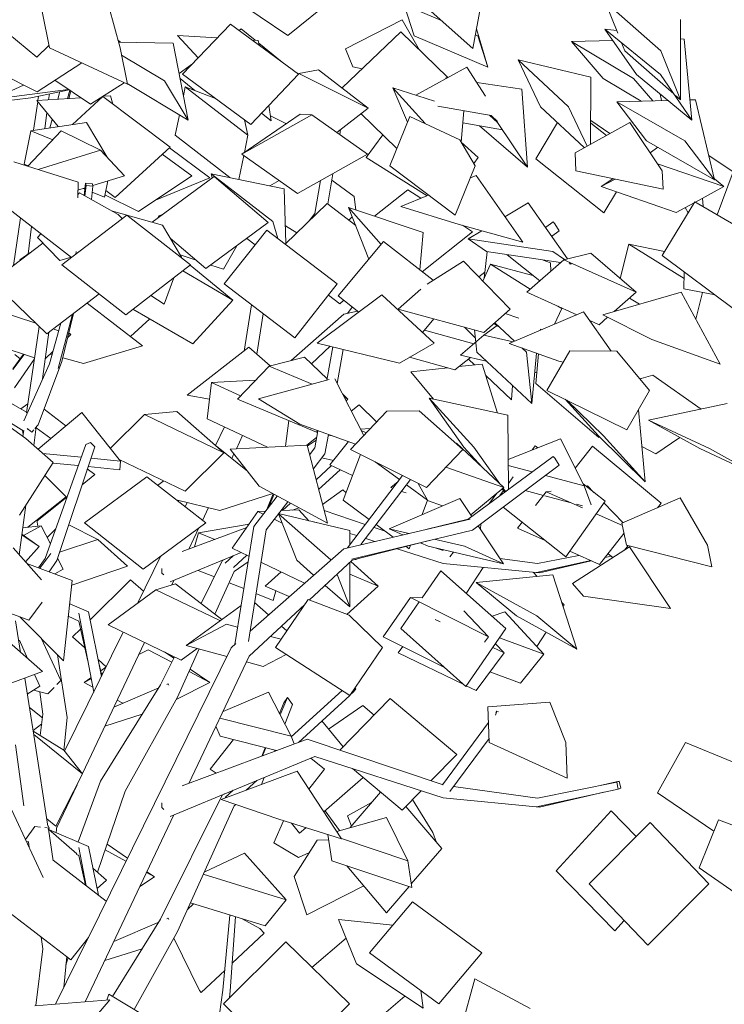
# Model space of a CAD drawing. Extents: x -25320 to 294860, y -9059 to 10983.
# Tile 18 of 58: x -18553 to -17350, y 8297 to 9977. Entities that reach past the tile are written whole.
import ezdxf

# ---------------------------------------------------------------- set-up
doc = ezdxf.new("R2010")
doc.units = 0
doc.header["$MEASUREMENT"] = 0
doc.layers.add('COUPE', color=7, linetype='Continuous', lineweight=0)

msp = doc.modelspace()

# ---------------------------------------------------------------- linework, layer by layer
at = {"layer": 'COUPE', "linetype": 'Continuous', "lineweight": 20}
for p, q in [((-18095.3, 9950.2), (-18205.3, 10024.4)), ((-18095.3, 9950.2), (-18003.8, 10024.4)), ((-17779.8, 9928), (-17877.4, 10014.9)), ((-17779.8, 9928), (-17763.6, 10014.9)), ((-18524.1, 9913.3), (-18636.9, 10005.6)), ((-18381.9, 9929.1), (-18401, 9999.4)), ((-17879.9, 9949.3), (-17897, 10002.6)), ((-17833.1, 9975.5), (-17897, 10002.6)), ((-17532.2, 9954), (-17553.7, 10007.5)), ((-17458.7, 9923.8), (-17553.7, 10007.5)), ((-18502.5, 9929.1), (-18515.1, 9991.2)), ((-18275.4, 9883.9), (-18193.6, 9969.4)), ((-18077.1, 9883.9), (-18193.6, 9969.4)), ((-17900.5, 9976.5), (-17996.8, 9927)), ((-17870.5, 9925.2), (-17900.5, 9976.5)), ((-17425.2, 9840.2), (-17425.3, 9977.5)), ((-18216.1, 9945.9), (-18283.7, 9950)), ((-18248.4, 9912.1), (-18283.7, 9950)), ((-18178.8, 9958.5), (-18174.9, 9961.3)), ((-18151.2, 9942), (-18174.9, 9961.3)), ((-18002.9, 9860.5), (-17902.7, 9956.5)), ((-17822.2, 9878.2), (-17902.7, 9956.5)), ((-17754.3, 9896), (-17879.9, 9949.3)), ((-17771.4, 9949.3), (-17775.5, 9951)), ((-17754.3, 9896), (-17773.5, 9961.6)), ((-17754.3, 9896), (-17771.4, 9949.3)), ((-17500.3, 9883.2), (-17554.1, 9960.9)), ((-17534, 9958.4), (-17554.1, 9960.9)), ((-17459.4, 9883.2), (-17554.1, 9960.9)), ((-18524.1, 9913.3), (-18503.2, 9932.8)), ((-18385.4, 9942), (-18381, 9938.7)), ((-18381.6, 9938.7), (-18384.8, 9939.7)), ((-18291.2, 9937), (-18384.6, 9938.7)), ((-18265.7, 9805.8), (-18291.2, 9937)), ((-18146, 9941.7), (-18156.7, 9942.3)), ((-18144.6, 9933.5), (-18146, 9941.7)), ((-18105.1, 9904.4), (-18145.2, 9937.2)), ((-17540.7, 9941.6), (-17611.1, 9940)), ((-17557.3, 9876.8), (-17611.1, 9940)), ((-17505.1, 9876.8), (-17611.1, 9940)), ((-17520.2, 9923.8), (-17525.7, 9937.6)), ((-17418.8, 9943.6), (-17425.3, 9944.5)), ((-17405.6, 9805.4), (-17418.8, 9943.6)), ((-18369.3, 9866.9), (-18502.5, 9929.1)), ((-18369.3, 9866.9), (-18381.9, 9929.1)), ((-18306, 9872.6), (-18379.4, 9916.6)), ((-17984.6, 9896.8), (-17996.8, 9927)), ((-17436.7, 9850.4), (-17520.2, 9923.8)), ((-17425.2, 9840.2), (-17458.7, 9923.8)), ((-18523.4, 9854), (-18643.2, 9913.5)), ((-18523.4, 9854), (-18447.3, 9903.3)), ((-18281.2, 9885.4), (-18258.5, 9901.5)), ((-17968.5, 9893.4), (-17984.6, 9896.8)), ((-17664, 9828.3), (-17702, 9908.3)), ((-17578.1, 9879.1), (-17702, 9908.3)), ((-17616.5, 9828.3), (-17702, 9908.3)), ((-18158.8, 9798.3), (-18275.4, 9883.9)), ((-18158.8, 9798.3), (-18077.1, 9883.9)), ((-18077.5, 9884.2), (-18076.5, 9885)), ((-18042.9, 9891.3), (-18076.5, 9885)), ((-17958.5, 9826.3), (-18076.5, 9885)), ((-18042.9, 9891.3), (-17958.5, 9826.3)), ((-17789.8, 9896.1), (-17876.8, 9848.2)), ((-17757.9, 9846.3), (-17789.8, 9896.1)), ((-17405.6, 9805.4), (-17500.3, 9883.2)), ((-17405.6, 9805.4), (-17459.4, 9883.2)), ((-18580.3, 9850), (-18546.6, 9865.5)), ((-18432.4, 9832.6), (-18493.1, 9873.7)), ((-18432.4, 9832.6), (-18374.6, 9869.4)), ((-18265.7, 9805.8), (-18369.6, 9868.1)), ((-18265.7, 9805.8), (-18306, 9872.6)), ((-18254.3, 9856), (-18279.4, 9876.5)), ((-17824.8, 9876.8), (-17825.5, 9877.9)), ((-17823.4, 9877.6), (-17825.5, 9877.9)), ((-17824.5, 9877), (-17825.5, 9877.9)), ((-17696, 9858.3), (-17773.1, 9870)), ((-17578.5, 9764.8), (-17578.1, 9879.1)), ((-17492.2, 9838), (-17557.3, 9876.8)), ((-17472.5, 9838.5), (-17505.1, 9876.8)), ((-18580.1, 9843.9), (-18470.2, 9858.1)), ((-18534, 9843.9), (-18469, 9857.4)), ((-18522.1, 9839), (-18520.9, 9846.6)), ((-18503.8, 9840.2), (-18502.5, 9850.4)), ((-18488.1, 9841.3), (-18484.5, 9854.2)), ((-18471.5, 9842.4), (-18467.8, 9856.5)), ((-18469.3, 9842.6), (-18466.2, 9855.5)), ((-18398.1, 9847.3), (-18410.6, 9846.5)), ((-18394, 9832.9), (-18398.1, 9847.3)), ((-18273.7, 9847.1), (-18270.5, 9862.2)), ((-18219.2, 9842.6), (-18270.5, 9862.2)), ((-18163.5, 9779.7), (-18270.5, 9862.2)), ((-17891.1, 9802.1), (-17916, 9860.5)), ((-17845.1, 9838.2), (-17916, 9860.5)), ((-17861, 9799.7), (-17916, 9860.5)), ((-17686.4, 9725.5), (-17696, 9858.3)), ((-17457.3, 9838.9), (-17460, 9850.1)), ((-17425.2, 9840.2), (-17433.9, 9847.9)), ((-18657, 9828), (-18534, 9843.9)), ((-18529.6, 9788.3), (-18522.4, 9836.8)), ((-18449.1, 9843.9), (-18524.1, 9838.9)), ((-18487.6, 9794.5), (-18524.1, 9838.9)), ((-18462.9, 9798.1), (-18411.1, 9845.7)), ((-18296.5, 9759.7), (-18411.1, 9845.7)), ((-18123.8, 9804.6), (-18128, 9830.6)), ((-17446.7, 9839.1), (-17533.8, 9836.9)), ((-17483.1, 9770.4), (-17533.8, 9836.9)), ((-17417.6, 9770.4), (-17533.8, 9836.9)), ((-17399.5, 9840.3), (-17408.9, 9840.1)), ((-17366.9, 9703.8), (-17399.5, 9840.3)), ((-18510.4, 9791.1), (-18506.8, 9817.9)), ((-18287.9, 9779.7), (-18280.5, 9814.7)), ((-18173.9, 9747.4), (-18074.2, 9815.5)), ((-18173.9, 9747.4), (-18054.3, 9814.6)), ((-18123.8, 9804.6), (-18140.4, 9817.6)), ((-18097.9, 9799.4), (-18125.2, 9813)), ((-18074.2, 9815.5), (-18054.3, 9814.6)), ((-17959.2, 9747.4), (-18054.3, 9814.6)), ((-18011.9, 9784.7), (-17958.5, 9826.3)), ((-17909.4, 9757), (-17970.7, 9816.7)), ((-17748.6, 9813.4), (-17839.2, 9829.4)), ((-17799.3, 9767.9), (-17795.1, 9821.6)), ((-17737.3, 9801.7), (-17751.4, 9813.9)), ((-17737.5, 9803.2), (-17748.6, 9813.4)), ((-17589.6, 9758.7), (-17664, 9828.3)), ((-17584.7, 9761.4), (-17616.5, 9828.3)), ((-18439.2, 9801.6), (-18534.4, 9787.5)), ((-18501.8, 9792.4), (-18497.7, 9806.8)), ((-18439.2, 9801.6), (-18404.1, 9742.2)), ((-18169.6, 9806.2), (-18163.5, 9779.7)), ((-17921.4, 9727.5), (-17887.1, 9811.8)), ((-17801.8, 9772.1), (-17887.1, 9811.8)), ((-17728.9, 9789.2), (-17796.7, 9801.2)), ((-17686.4, 9725.5), (-17768.2, 9796.1)), ((-17686.4, 9725.5), (-17737.3, 9801.7)), ((-17672.1, 9739.4), (-17635.1, 9801.3)), ((-17511.9, 9801.5), (-17605.2, 9750)), ((-17545.9, 9782.8), (-17578.3, 9804.9)), ((-17551.7, 9779.5), (-17578.3, 9800.6)), ((-17456.2, 9718.9), (-17511.9, 9801.5)), ((-18545.6, 9730.7), (-18534.4, 9787.5)), ((-18539.6, 9726.8), (-18482.2, 9787.4)), ((-18496.8, 9772), (-18534.4, 9787.5)), ((-18482.2, 9787.4), (-18415.4, 9754.1)), ((-18194.3, 9707.5), (-18287.9, 9779.7)), ((-18169.7, 9750.2), (-18163.5, 9779.7)), ((-18006.8, 9781.1), (-18005.3, 9789.9)), ((-17961.5, 9741.7), (-17933.4, 9780.4)), ((-17775.5, 9727.5), (-17801.8, 9772.1)), ((-17770.8, 9741.7), (-17799.3, 9768)), ((-17366.9, 9703.8), (-17483.1, 9770.4)), ((-17366.9, 9703.8), (-17417.6, 9770.4)), ((-18521.5, 9721.2), (-18415.4, 9754.1)), ((-18374.2, 9710.8), (-18415.4, 9754.1)), ((-18390.1, 9673.7), (-18296.5, 9759.7)), ((-18259.6, 9710.4), (-18310, 9747.3)), ((-18228.8, 9707.3), (-18297.7, 9758.6)), ((-18078.7, 9680.2), (-18173.9, 9747.4)), ((-18078.7, 9680.2), (-17959.2, 9747.4)), ((-17604, 9718.9), (-17605.2, 9750)), ((-17477.2, 9750), (-17463.8, 9759.3)), ((-17335.5, 9717.5), (-17376.8, 9745.5)), ((-18453.4, 9700), (-18563.5, 9734.2)), ((-18538.6, 9727.8), (-18545.6, 9730.7)), ((-18179.4, 9704.5), (-18170.8, 9745.2)), ((-17857.5, 9676.7), (-17961.5, 9741.7)), ((-17778, 9731.8), (-17770.8, 9741.7)), ((-17556, 9647.4), (-17672.1, 9739.4)), ((-17351.1, 9692.1), (-17464.4, 9731)), ((-18224.5, 9707), (-18226.5, 9714.2)), ((-18101.6, 9688.4), (-18226.5, 9714.2)), ((-18121, 9632.5), (-18226.5, 9714.2)), ((-18027.4, 9662.7), (-18018.5, 9714.1)), ((-17809.8, 9643.2), (-17921.4, 9727.5)), ((-17809.8, 9643.2), (-17775.5, 9727.5)), ((-17454.9, 9687.7), (-17604, 9718.9)), ((-17454.9, 9687.7), (-17456.2, 9718.9)), ((-17362.5, 9644), (-17335.5, 9717.5)), ((-18454.1, 9672.8), (-18453.4, 9700)), ((-18443, 9677), (-18440.6, 9698.2)), ((-18429, 9697), (-18440.6, 9698.2)), ((-18440.6, 9698.2), (-18439.8, 9693.9)), ((-18428.2, 9692.8), (-18429, 9697)), ((-18428.4, 9694), (-18374.2, 9710.8)), ((-18408.5, 9673.9), (-18403, 9701.9)), ((-18350.5, 9649.6), (-18259.6, 9710.4)), ((-18327.1, 9631.2), (-18221.2, 9709.4)), ((-18321.5, 9669), (-18228.8, 9707.3)), ((-18128.8, 9630.9), (-18221.2, 9709.4)), ((-18110.4, 9702.5), (-18126.3, 9693.5)), ((-18049.5, 9646.2), (-18039.5, 9702.3)), ((-17982.1, 9675), (-18020.4, 9703.1)), ((-17774, 9711), (-17783.9, 9707)), ((-17694.5, 9597.2), (-17774, 9711)), ((-17560.3, 9692.1), (-17540.8, 9705.7)), ((-17560.3, 9692.1), (-17536.7, 9704.8)), ((-17367.2, 9705.3), (-17351.1, 9692.1)), ((-18451.3, 9681.6), (-18453.9, 9678.8)), ((-18453.8, 9686.1), (-18441.5, 9689.9)), ((-18451.3, 9681.6), (-18385, 9644.8)), ((-18441.8, 9687.7), (-18444.8, 9688.9)), ((-18442.1, 9676.5), (-18439.8, 9693.9)), ((-18439.8, 9693.9), (-18428.2, 9692.8)), ((-18430.8, 9670.3), (-18428.2, 9692.8)), ((-18408.5, 9673.9), (-18429.4, 9682.5)), ((-18390.1, 9673.7), (-18406.2, 9685.7)), ((-18098.7, 9595.6), (-18101.6, 9688.4)), ((-17947.7, 9641.6), (-17890.6, 9686.8)), ((-17868.3, 9672.3), (-17890.6, 9686.8)), ((-17432.6, 9648.1), (-17560.3, 9692.1)), ((-17556, 9647.4), (-17534.6, 9683.2)), ((-17399.8, 9665.8), (-17351.1, 9692.1)), ((-18350.5, 9649.6), (-18407.7, 9678)), ((-18100.2, 9594.1), (-18028.4, 9663.4)), ((-17979.6, 9625.7), (-18028.4, 9663.4)), ((-17979.3, 9652.2), (-17982.1, 9675)), ((-17855.4, 9677.6), (-17902.4, 9658.3)), ((-17685.1, 9664.4), (-17724.8, 9640.5)), ((-17618.2, 9568.8), (-17685.1, 9664.4)), ((-17456.5, 9574.5), (-17400.9, 9666.4)), ((-17432.6, 9648.1), (-17402, 9664.6)), ((-17324.7, 9621.9), (-17400.9, 9666.4)), ((-17386.5, 9658), (-17387.6, 9672.4)), ((-18464.7, 9571.2), (-18566.4, 9650)), ((-18309.2, 9626.1), (-18396.5, 9651.1)), ((-18378, 9637.5), (-18385, 9644.8)), ((-18059.3, 9633.6), (-18049.5, 9646.2)), ((-17957, 9568.6), (-17991.7, 9656.3)), ((-17864.4, 9613.6), (-17991.7, 9656.3)), ((-17936.2, 9593.5), (-17991.7, 9656.3)), ((-17803, 9627.7), (-17902.4, 9658.3)), ((-17412.3, 9647.5), (-17417.3, 9656.4)), ((-18563.9, 9557.8), (-18551.8, 9638.7)), ((-18481.2, 9558.5), (-18370.3, 9643.5)), ((-18261.4, 9558.5), (-18370.3, 9643.5)), ((-18318.2, 9637.8), (-18315.7, 9642.2)), ((-18309.2, 9644.5), (-18315.7, 9642.2)), ((-18313.4, 9641.4), (-18315.7, 9642.2)), ((-18235.2, 9552.4), (-18128.8, 9630.9)), ((-18112.6, 9603.6), (-18121, 9632.5)), ((-17991.3, 9634.8), (-17985.4, 9640.5)), ((-17655.6, 9622.2), (-17642.6, 9631.8)), ((-17642.6, 9631.8), (-17639.8, 9628.9)), ((-17639.8, 9628.9), (-17632.4, 9616.7)), ((-18539, 9576.8), (-18532.8, 9624)), ((-18516.9, 9611.6), (-18522.8, 9605.3)), ((-18276.9, 9571.8), (-18309.2, 9626.1)), ((-18203.9, 9526), (-18131.4, 9618)), ((-18011.2, 9526), (-18131.4, 9618)), ((-18080.1, 9613.5), (-18099.6, 9625.3)), ((-17870.4, 9550.4), (-17864.4, 9613.6)), ((-17865.9, 9546.8), (-17780.1, 9614.9)), ((-17694.5, 9597.2), (-17803, 9627.7)), ((-17780.1, 9614.9), (-17797.4, 9626.2)), ((-17764.2, 9616.8), (-17787.6, 9602.8)), ((-17645.1, 9607.2), (-17632.4, 9616.7)), ((-18600.1, 9530.3), (-18513.6, 9595.9)), ((-18484.6, 9565.9), (-18522.8, 9605.3)), ((-18235.2, 9552.4), (-18296.1, 9604.1)), ((-18151.3, 9592.7), (-18165.6, 9603.7)), ((-18009.7, 9505.6), (-17932, 9598.5)), ((-17847.4, 9532.4), (-17932, 9598.5)), ((-17756.3, 9581.2), (-17787.6, 9602.8)), ((-17643.1, 9581.2), (-17787.6, 9602.8)), ((-18535.9, 9579), (-18553, 9567.1)), ((-18457.2, 9576.9), (-18457, 9581.7)), ((-18205.4, 9551), (-18182.6, 9591.1)), ((-17760.2, 9536), (-17755.1, 9581.1)), ((-17630, 9562.4), (-17756.3, 9581.2)), ((-17623.2, 9567.6), (-17643.1, 9581.2)), ((-17578.3, 9578.7), (-17624.4, 9567.3)), ((-17578.3, 9578.7), (-17500.8, 9511.9)), ((-17528.3, 9535.6), (-17513.1, 9594.1)), ((-17452.2, 9581.6), (-17513.1, 9594.1)), ((-17418.9, 9535.6), (-17513.1, 9594.1)), ((-18552.1, 9566.7), (-18553, 9567.1)), ((-18484.6, 9565.9), (-18465.1, 9571.5)), ((-18251.8, 9566.5), (-18279.1, 9575.6)), ((-18277.2, 9570.9), (-18276.9, 9571.8)), ((-17795.7, 9565), (-17857.8, 9525.8)), ((-17715.9, 9483.1), (-17795.7, 9565)), ((-17665.5, 9531.3), (-17721.2, 9576)), ((-17687.7, 9511.9), (-17624.4, 9567.3)), ((-17647.2, 9562.3), (-17659.4, 9566.8)), ((-17647.2, 9562.3), (-17646.7, 9547.8)), ((-17500.8, 9511.9), (-17624.4, 9567.3)), ((-17611.8, 9559.7), (-17615.2, 9562.1)), ((-17611.8, 9559.7), (-17612.9, 9561.3)), ((-17332.9, 9482.5), (-17456.5, 9574.5)), ((-18372.3, 9473.6), (-18481.2, 9558.5)), ((-18372.3, 9473.6), (-18261.4, 9558.5)), ((-18189.2, 9498.5), (-18274.9, 9548.2)), ((-18262, 9558), (-18189.2, 9498.5)), ((-18205.4, 9551), (-18227.2, 9558.3)), ((-17769.5, 9538.2), (-17759.1, 9545.9)), ((-17762.6, 9531), (-17749.3, 9559.7)), ((-17677, 9540.5), (-17749.3, 9559.7)), ((-17681.5, 9517.4), (-17749.3, 9559.7)), ((-17611.8, 9559.7), (-17614.6, 9560.1)), ((-17419.2, 9517.6), (-17418.7, 9546.4)), ((-18507.1, 9441), (-18600.1, 9530.3)), ((-18306.7, 9491.6), (-18290, 9536.6)), ((-18083.8, 9434), (-18203.9, 9526)), ((-18083.8, 9434), (-18011.2, 9526)), ((-17907.1, 9483.1), (-17868.6, 9517.3)), ((-17602.3, 9473.6), (-17687.7, 9511.9)), ((-17424.2, 9512.1), (-17557.7, 9473.3)), ((-17538.5, 9478.9), (-17500.8, 9511.9)), ((-17357.4, 9388.9), (-17424.2, 9512.1)), ((-17366.1, 9507.2), (-17419.2, 9517.6)), ((-17399.1, 9465.9), (-17387.4, 9511.3)), ((-18507.1, 9441), (-18417.6, 9508.9)), ((-18306.7, 9491.6), (-18329.4, 9506.4)), ((-18257.7, 9424), (-18189.2, 9498.5)), ((-17934.8, 9507.5), (-18045.5, 9425)), ((-18006.5, 9491.9), (-18026.1, 9507.1)), ((-17974.3, 9478), (-18009.7, 9505.6)), ((-18006.5, 9491.9), (-18000.1, 9498.1)), ((-17845.7, 9425), (-17934.8, 9507.5)), ((-17495.2, 9491.5), (-17512.1, 9502)), ((-18525.9, 9459), (-18601.9, 9483.7)), ((-18343.8, 9420.5), (-18438.2, 9493.3)), ((-18257.7, 9424), (-18359.8, 9483.2)), ((-18169.9, 9411.6), (-18157.3, 9490.3)), ((-18000.1, 9474.3), (-17976.6, 9479.8)), ((-17993.6, 9475.9), (-17985.4, 9486.7)), ((-17761, 9443.1), (-17907.1, 9483.1)), ((-17761, 9443.1), (-17715.9, 9483.1)), ((-17590.6, 9478.6), (-17717.6, 9424.3)), ((-17640.3, 9457.3), (-17628, 9484)), ((-17628, 9484), (-17634.5, 9488.1)), ((-17629.2, 9485.7), (-17628, 9484)), ((-17543.5, 9411.5), (-17590.6, 9478.6)), ((-18487.4, 9381.5), (-18463.1, 9474.4)), ((-18481.2, 9393.5), (-18461.3, 9475.7)), ((-18364, 9436.1), (-18331, 9466.5)), ((-18148.5, 9406.3), (-18137.7, 9475.2)), ((-18089.7, 9395.4), (-18000.1, 9474.3)), ((-17865.4, 9443.2), (-17846, 9466.4)), ((-17701.4, 9467.4), (-17724.2, 9475.8)), ((-17564.1, 9456.5), (-17580.1, 9463.7)), ((-17564.1, 9456.5), (-17549.6, 9469.3)), ((-17474.1, 9431.1), (-17557.7, 9473.3)), ((-18541.7, 9306.3), (-18519.9, 9453.3)), ((-18514.1, 9363.9), (-18503.3, 9443.8)), ((-18502.4, 9389.9), (-18483.1, 9459.2)), ((-18486.7, 9446.3), (-18496.1, 9449.3)), ((-18484.5, 9458.2), (-18483.7, 9457.3)), ((-17777.9, 9423.7), (-17862.2, 9447)), ((-17794, 9452.1), (-17775.6, 9434.1)), ((-17774.8, 9426.4), (-17777, 9447.5)), ((-17737.9, 9455), (-17760.6, 9438.6)), ((-17735.6, 9453.5), (-17743.6, 9458.5)), ((-17708.5, 9428.2), (-17742.3, 9459.7)), ((-17664.4, 9447), (-17664.3, 9448.8)), ((-17662.2, 9448), (-17664.3, 9448.8)), ((-17662.9, 9447.7), (-17664.3, 9448.8)), ((-18527.9, 9399.9), (-18649.5, 9439.5)), ((-18471.3, 9434.4), (-18465.9, 9439.5)), ((-18465.9, 9439.5), (-18469.8, 9440.8)), ((-18469.2, 9442.9), (-18465.9, 9439.5)), ((-17800.5, 9404.4), (-17760.6, 9438.6)), ((-17711, 9427.2), (-17760.6, 9438.6)), ((-17357.4, 9388.9), (-17474.1, 9431.1)), ((-18509.4, 9399), (-18496.6, 9410.9)), ((-18444.2, 9390.1), (-18343.8, 9420.5)), ((-18161.9, 9417.9), (-18267.1, 9336.1)), ((-18125.6, 9386.5), (-18161.9, 9417.9)), ((-18055.1, 9389.8), (-18023.2, 9419.6)), ((-17905, 9390.9), (-18045.5, 9425)), ((-18028.8, 9362), (-18018.7, 9418.5)), ((-18011.1, 9356.3), (-18001, 9414.2)), ((-17905, 9390.9), (-17845.7, 9425)), ((-17773, 9409.5), (-17774.7, 9425.8)), ((-17679, 9321.9), (-17773, 9409.5)), ((-17633, 9394.5), (-17717.6, 9424.3)), ((-17688.3, 9409.5), (-17696.1, 9416.8)), ((-17679, 9321.9), (-17688.3, 9409.5)), ((-17653.1, 9344.5), (-17614.1, 9412.1)), ((-17534.1, 9411.4), (-17614.1, 9412.1)), ((-17478, 9344.5), (-17534.1, 9411.4)), ((-18564.9, 9379.9), (-18545.5, 9405.7)), ((-18564.7, 9381.1), (-18546.8, 9406.1)), ((-18562.1, 9348.5), (-18528.1, 9398.1)), ((-18552.5, 9398), (-18561.5, 9405.7)), ((-18521.8, 9285.8), (-18481.2, 9393.5)), ((-18498.1, 9405.4), (-18501.5, 9406.3)), ((-18444.2, 9390.1), (-18479.6, 9400.1)), ((-18066.8, 9401.1), (-18127.6, 9386)), ((-18066.8, 9401.1), (-18028.4, 9364)), ((-17810.5, 9379.7), (-17887.5, 9400.9)), ((-17810.5, 9379.7), (-17783.6, 9400.6)), ((-17756.8, 9394.4), (-17800.5, 9404.4)), ((-17776.7, 9387.9), (-17787.2, 9397.8)), ((-17679, 9321.9), (-17671, 9407.9)), ((-17672, 9356.4), (-17667.8, 9406.8)), ((-17625.3, 9392.6), (-17633, 9394.5)), ((-18545.9, 9292.5), (-18502.4, 9389.9)), ((-18181.3, 9329.7), (-18127.6, 9386)), ((-18053.8, 9355.1), (-18127.6, 9386)), ((-17822.2, 9382.9), (-17885.3, 9376)), ((-17846.9, 9329.3), (-17885.3, 9376)), ((-17763.7, 9389.3), (-17803.8, 9384.9)), ((-17737.3, 9305.7), (-17763.7, 9389.3)), ((-18541.6, 9307.2), (-18635.7, 9361.3)), ((-18150.8, 9361.7), (-18225.5, 9358.1)), ((-18024.7, 9363.1), (-18145.4, 9329.9)), ((-17965.9, 9267.5), (-18015.3, 9364.4)), ((-17713.4, 9328.1), (-17757.5, 9369.7)), ((-17670.5, 9374.5), (-17674, 9375.3)), ((-17494, 9363.6), (-17492.3, 9364.8)), ((-17472.3, 9370.2), (-17492.3, 9364.8)), ((-17389.7, 9312.5), (-17472.3, 9370.2)), ((-18233.1, 9295.9), (-18225.5, 9358.1)), ((-18176.3, 9335), (-18225.5, 9358.1)), ((-17713.4, 9328.1), (-17711.7, 9352.5)), ((-17564.3, 9264), (-17672, 9356.4)), ((-17516.9, 9276.9), (-17653.1, 9344.5)), ((-17516.9, 9276.9), (-17478, 9344.5)), ((-18546.4, 9274.7), (-18653.5, 9342)), ((-18229, 9329.6), (-18267.1, 9336.1)), ((-18046.8, 9273.3), (-18181.3, 9329.7)), ((-18075.1, 9286.6), (-18145.4, 9329.9)), ((-18002, 9338.4), (-17993, 9329.7)), ((-17993, 9329.7), (-17998.8, 9332.1)), ((-17996, 9326.6), (-17993, 9329.7)), ((-17795.2, 9247.5), (-17854.4, 9330.9)), ((-17719.9, 9301.9), (-17854.4, 9330.9)), ((-17777.8, 9247.5), (-17854.4, 9330.9)), ((-17565.1, 9266.6), (-17622.3, 9329.2)), ((-17556.8, 9266.6), (-17619, 9327.5)), ((-18542.5, 9262.4), (-18611, 9311.1)), ((-18539.5, 9321.7), (-18551.3, 9312.8)), ((-18474.3, 9283.7), (-18511.7, 9312.5)), ((-17988.5, 9243.8), (-17926.5, 9309)), ((-17987.2, 9309.2), (-17973.6, 9319.7)), ((-17973.6, 9319.7), (-17943.9, 9290.6)), ((-17871.3, 9309.8), (-17926.5, 9309)), ((-17796.8, 9243.8), (-17871.3, 9309.8)), ((-17485.4, 9188.5), (-17497, 9311.4)), ((-17345.5, 9321.9), (-17479.6, 9293.5)), ((-18447.1, 9306.5), (-18521.8, 9243.9)), ((-18447.1, 9306.5), (-18381.4, 9223.6)), ((-18398.7, 9245.4), (-18340.1, 9303.1)), ((-18285, 9308.4), (-18340.1, 9303.1)), ((-18204.6, 9237.9), (-18340.1, 9303.1)), ((-18285, 9308.4), (-18204.6, 9237.9)), ((-18130.2, 9247.5), (-18233.1, 9295.9)), ((-18099.3, 9249), (-18093.9, 9293.1)), ((-17718.7, 9175.7), (-17719.9, 9301.9)), ((-17392.4, 9245.2), (-17479.6, 9293.5)), ((-17375.7, 9245.2), (-17479.6, 9293.5)), ((-18547.2, 9269.4), (-18548.2, 9275.8)), ((-18547.7, 9266.1), (-18546.3, 9275.7)), ((-18540.3, 9279.4), (-18538.2, 9277.8)), ((-18539.9, 9277.7), (-18539.4, 9278.7)), ((-18538, 9277.6), (-18532.4, 9273.3)), ((-18532.4, 9273.3), (-18529.3, 9277)), ((-18529.3, 9250.6), (-18525.1, 9282)), ((-18527.4, 9279.2), (-18521.8, 9285.8)), ((-18499.8, 9262.3), (-18525.3, 9280.3)), ((-18219.1, 9250.6), (-18203.6, 9282)), ((-17980, 9252.7), (-18075.1, 9286.6)), ((-18049.5, 9246.2), (-18044.2, 9275.6)), ((-18046.8, 9273.3), (-18044.5, 9275.7)), ((-17954.7, 9279.3), (-17971.5, 9278.5)), ((-17961.7, 9272), (-17970.3, 9276.1)), ((-18496.2, 9221.2), (-18542.5, 9262.4)), ((-18183.3, 9244.8), (-18172.6, 9267.4)), ((-18063.2, 9250.8), (-18046.3, 9263.8)), ((-18062.4, 9249.5), (-18047.1, 9259.5)), ((-18032.1, 9235.9), (-18026.3, 9269.2)), ((-18019.2, 9266.6), (-18026.5, 9268.2)), ((-17629.9, 9261.7), (-17719.2, 9226.6)), ((-17629.9, 9261.7), (-17589.6, 9181.6)), ((-17485.4, 9188.5), (-17565.1, 9266.6)), ((-17564.3, 9264), (-17564.2, 9265.7)), ((-17564.3, 9264), (-17564.2, 9265.7)), ((-17485.4, 9188.5), (-17556.8, 9266.6)), ((-17467.1, 9235.9), (-17426, 9263.8)), ((-18509.6, 9057.5), (-18440.3, 9252.2)), ((-18489.8, 9054), (-18425.1, 9248.3)), ((-18440.3, 9252.2), (-18432.6, 9255.6)), ((-18432.6, 9255.6), (-18425.1, 9248.3)), ((-18164.3, 9206.5), (-18217.5, 9249.2)), ((-18062.7, 9250.8), (-18193.7, 9244.3)), ((-18144.6, 9181), (-18193.7, 9244.3)), ((-18027.9, 9117.7), (-18062.7, 9250.8)), ((-18058.5, 9234.6), (-18049.5, 9246.2)), ((-18023.7, 9217.4), (-17992, 9257)), ((-17858.8, 9178.7), (-17988.5, 9243.8)), ((-17858.8, 9178.7), (-17796.8, 9243.8)), ((-17807.7, 9254.3), (-17808.3, 9254)), ((-17807.7, 9254.3), (-17726.7, 9178.6)), ((-17763.7, 9213.2), (-17795.2, 9247.5)), ((-17733.3, 9184.7), (-17777.8, 9247.5)), ((-17678.4, 9242.7), (-17673.3, 9249.9)), ((-17668.8, 9246.4), (-17673.3, 9249.9)), ((-17604.7, 9211.6), (-17575.1, 9249.5)), ((-17458.3, 9151.7), (-17575.1, 9249.5)), ((-17467.1, 9235.9), (-17491.1, 9248.8)), ((-17288.4, 9196.9), (-17392.4, 9245.2)), ((-17288.4, 9196.9), (-17375.7, 9245.2)), ((-18448.1, 9230.3), (-18513.7, 9236.8)), ((-18381.4, 9223.6), (-18431.7, 9228.6)), ((-18270.8, 9172.7), (-18384.3, 9227.3)), ((-18270.8, 9172.7), (-18204.6, 9237.9)), ((-18191.2, 9228.1), (-18187.4, 9236.2)), ((-18052.1, 9210.2), (-18032.1, 9235.9)), ((-18017.7, 9224.9), (-18037.3, 9229.2)), ((-18001.1, 9157), (-17971.2, 9235.2)), ((-17787.6, 9124.8), (-17642.6, 9231.8)), ((-17642.6, 9231.8), (-17639.8, 9228.9)), ((-17639.8, 9228.9), (-17632.4, 9216.7)), ((-18553.8, 9131.3), (-18496.2, 9221.2)), ((-18453.2, 9216.1), (-18496.7, 9220.4)), ((-18424.9, 9200.7), (-18437.8, 9210.4)), ((-18382.2, 9209.1), (-18436.4, 9214.4)), ((-18382.2, 9209.1), (-18381.4, 9223.6)), ((-18047.3, 9191.7), (-18020.7, 9216)), ((-18043, 9175.3), (-18006.2, 9209)), ((-17985.1, 9198.9), (-18023.7, 9217.4)), ((-17904.8, 9192.2), (-17946.4, 9222.7)), ((-17726.7, 9178.6), (-17825.9, 9213.3)), ((-17780.5, 9106.1), (-17632.4, 9216.7)), ((-17678.2, 9205.5), (-17719.1, 9216.5)), ((-18473.7, 9162.7), (-18510.5, 9198.9)), ((-18446.8, 9183.1), (-18424.9, 9200.7)), ((-18442.6, 9118.2), (-18335.9, 9196.8)), ((-18235.7, 9118.2), (-18335.9, 9196.8)), ((-17993.6, 9075.9), (-17899.5, 9199.1)), ((-17970.6, 9081.2), (-17885.8, 9192.2)), ((-17718.8, 9185.4), (-17710.6, 9197)), ((-17589.6, 9181.6), (-17655.6, 9199.4)), ((-18307.2, 9190.2), (-18317.5, 9182.4)), ((-18027.9, 9117.7), (-18144.6, 9181)), ((-18036.2, 9149.5), (-18001.6, 9174.6)), ((-18001.6, 9174.6), (-17996.2, 9169.9)), ((-17919.9, 9178.6), (-17907.3, 9188.9)), ((-17916.2, 9177.3), (-17919.9, 9178.6)), ((-17856.8, 9157), (-17892.7, 9183.3)), ((-17872.8, 9185.7), (-17856.8, 9157)), ((-17783.3, 9132), (-17726.7, 9178.6)), ((-17725, 9171), (-17729.7, 9176.1)), ((-17724.1, 9171.7), (-17728.1, 9177.4)), ((-17553.9, 9155.2), (-17591.1, 9184.7)), ((-17577.6, 9149.3), (-17589.6, 9181.6)), ((-17583.7, 9181.5), (-17586.5, 9181.1)), ((-17583.7, 9181.5), (-17572.9, 9170.2)), ((-18539.1, 9110.8), (-18473.7, 9162.7)), ((-18523.7, 9121.4), (-18472.2, 9162.7)), ((-18211.3, 9139.5), (-18285.9, 9157.5)), ((-18211.3, 9139.5), (-18121.3, 9168.4)), ((-18153.7, 9112.4), (-18113.4, 9164.1)), ((-18131.1, 9141.4), (-18120.3, 9167.8)), ((-18128.5, 9144.8), (-18118.9, 9167.1)), ((-17802.1, 9160), (-17922.6, 9108.2)), ((-17893.7, 9169.4), (-17901.3, 9172)), ((-17781.5, 9129.3), (-17802.1, 9160)), ((-17751.2, 9151.7), (-17738.4, 9168.9)), ((-17733.3, 9164.9), (-17727.3, 9173.4)), ((-17659.3, 9165.3), (-17690.1, 9173.6)), ((-17672.7, 9148.2), (-17654.5, 9171.4)), ((-17611.9, 9152.5), (-17656.6, 9164.6)), ((-17645.8, 9172.6), (-17654.5, 9171.4)), ((-17592.2, 9143.8), (-17654.5, 9171.4)), ((-17425.8, 9160.8), (-17525.1, 9117.6)), ((-17379.3, 9080.5), (-17425.8, 9160.8)), ((-18553.9, 9063.7), (-18542.7, 9148.5)), ((-18270.8, 9145.7), (-18267.2, 9153)), ((-18241.3, 9122.6), (-18231, 9144.3)), ((-18132.7, 9106.6), (-18095.5, 9154.4)), ((-18104.4, 9139.4), (-18090.8, 9151.8)), ((-18087.3, 9140), (-18076.5, 9144.1)), ((-18077.4, 9143.8), (-18076.9, 9144.3)), ((-17956.6, 9124.3), (-18001.1, 9157)), ((-17866.1, 9132.5), (-17856.8, 9157)), ((-17831.3, 9147.5), (-17857, 9156.5)), ((-17620.8, 9060.4), (-17727.9, 9145.4)), ((-17620.8, 9060.4), (-17553.9, 9155.2)), ((-17592.2, 9147.2), (-17602.4, 9150)), ((-17555.8, 9152.5), (-17523.2, 9118.5)), ((-17464.3, 9144), (-17458.3, 9151.7)), ((-18190.7, 9075.1), (-18146.5, 9137.8)), ((-18133.5, 9138.3), (-18146.5, 9137.8)), ((-18137.3, 9133.4), (-18146.5, 9137.8)), ((-18105.2, 9118), (-18118.8, 9124.5)), ((-18080.3, 9054.5), (-18111.5, 9133.9)), ((-17989.7, 9105.4), (-18111.4, 9134.1)), ((-18021.8, 9055.2), (-18111.4, 9134)), ((-18076.8, 9140.4), (-18107.3, 9139.3)), ((-18076.8, 9140.4), (-18059.5, 9121.8)), ((-18033.6, 9139.5), (-17963.2, 9115.7)), ((-18000.1, 9074.3), (-17784.1, 9124.7)), ((-17865.6, 9132.7), (-17865.9, 9132.9)), ((-17860, 9107), (-17787.6, 9124.8)), ((-17524.3, 9113.7), (-17569.2, 9133.6)), ((-18547.8, 9109.8), (-18516.5, 9113.4)), ((-18546.7, 9096.9), (-18516.5, 9113.4)), ((-18538.4, 9110.9), (-18538.2, 9111.6)), ((-18522.3, 9112.7), (-18523.9, 9122.9)), ((-18500.8, 9082.3), (-18516.5, 9113.4)), ((-18506.5, 9093.6), (-18491.6, 9108.2)), ((-18469.5, 9115.1), (-18419.6, 9090.1)), ((-18342.4, 9039.6), (-18442.6, 9118.2)), ((-18342.4, 9039.6), (-18235.7, 9118.2)), ((-18275.7, 9069.4), (-18165.6, 9110.7)), ((-18264.5, 9073.6), (-18247.4, 9109.6)), ((-18161.7, 9116.3), (-18248.1, 9101.4)), ((-18186.1, 8910.6), (-18153.7, 9112.4)), ((-18050, 9119.6), (-18049.6, 9119.8)), ((-18049.6, 9119.8), (-18046.4, 9118.7)), ((-17948.1, 9110.7), (-17929.4, 9104.4)), ((-17915.4, 9094.1), (-17944.5, 9115.4)), ((-17899.4, 9097.8), (-17922.6, 9108.2)), ((-17888.7, 9100.3), (-17922.6, 9108.2)), ((-17727.3, 9048.6), (-17770.8, 9113.4)), ((-17766.5, 9107), (-17765.8, 9117.1)), ((-17703.3, 9109.3), (-17695.3, 9119.5)), ((-17656, 9088.3), (-17703.3, 9109.3)), ((-17517.6, 9080.5), (-17525.1, 9117.6)), ((-18519.9, 9077.8), (-18549.4, 9097.7)), ((-18549.3, 9098.8), (-18519.9, 9077.8)), ((-18254.7, 9077.3), (-18248.1, 9101.4)), ((-18220.3, 9090.2), (-18248.1, 9101.4)), ((-18162.7, 8916.1), (-18132.7, 9106.6)), ((-17989.7, 9081), (-17989.7, 9105.4)), ((-17989.7, 9100.4), (-17977.8, 9096.6)), ((-17986.2, 9056.2), (-17780.5, 9106.1)), ((-17962.6, 9091.7), (-17947.2, 9086.7)), ((-17794.1, 9078.4), (-17845.6, 9090.3)), ((-17563.2, 9047.2), (-17521.6, 9100.1)), ((-18515.9, 9021.4), (-18564.5, 9075.5)), ((-18543.2, 9051.8), (-18519.9, 9077.8)), ((-18485.1, 9068.1), (-18419.6, 9090.1)), ((-18368.9, 9044.2), (-18419.6, 9090.1)), ((-18161.9, 9061.3), (-18190.7, 9075.1)), ((-18159.9, 8933.7), (-18000.1, 9074.3)), ((-17985.7, 9054.5), (-17854.4, 9088.2)), ((-17908.7, 9074.2), (-17830.3, 9048.9)), ((-17888.4, 9074.3), (-17893.6, 9078.1)), ((-17888.4, 9074.3), (-17886.2, 9080)), ((-17869.7, 9084.3), (-17866.9, 9083.3)), ((-17855.8, 9078.4), (-17869.2, 9084.4)), ((-17727.3, 9048.6), (-17855.8, 9078.4)), ((-17844.2, 9075.7), (-17830.5, 9071.1)), ((-17727.3, 9048.6), (-17794.1, 9078.4)), ((-17512.2, 9077.3), (-17609.3, 9014.9)), ((-17520.9, 9071.7), (-17514.6, 9079.7)), ((-17371.9, 9043.3), (-17517.6, 9080.5)), ((-17442.3, 8972.1), (-17512.2, 9077.3)), ((-17371.9, 9043.3), (-17379.3, 9080.5)), ((-18521, 9041.8), (-18509.6, 9057.5)), ((-18518.9, 9041), (-18500.2, 9065.8)), ((-18478.9, 9039.1), (-18488.5, 9058)), ((-18352.1, 8980.9), (-18312.1, 9061.9)), ((-18296.1, 9017.5), (-18175.2, 9067.7)), ((-18202.3, 9049.7), (-18188.9, 9062)), ((-18188.5, 9042), (-18165.5, 9063.1)), ((-17831.7, 9071.5), (-17830.9, 9072.6)), ((-17819.2, 9060.1), (-17812.9, 9068.5)), ((-17733.3, 9057.6), (-17669.1, 9048.8)), ((-17669.1, 9048.8), (-17598.7, 9062.9)), ((-17563.2, 9047.2), (-17614.2, 9069.8)), ((-17553.7, 9059.2), (-17543.6, 9061.4)), ((-17540.7, 9059), (-17548.7, 9065.6)), ((-18463.4, 9020.1), (-18540.9, 9049.2)), ((-18502.9, 9034.9), (-18489.8, 9054)), ((-18464.3, 9012.2), (-18368.9, 9044.2)), ((-18310.3, 9040.5), (-18310.4, 9032.6)), ((-18243.6, 8980.8), (-18207.3, 9053.7)), ((-18207.3, 9053.7), (-18203.8, 9055.8)), ((-18187.1, 9035.4), (-18163.4, 9052.1)), ((-18066.8, 9015.6), (-18141.4, 9051.5)), ((-18051.5, 9029.1), (-18080.3, 9054.5)), ((-18058.4, 8986.8), (-17985.7, 9054.5)), ((-17989.8, 8974.8), (-17989.7, 9050.7)), ((-17988.2, 9052.2), (-17941.4, 9010.2)), ((-17986.2, 9056.2), (-17985.7, 9056.3)), ((-17979.4, 9055.6), (-17980.3, 9055.8)), ((-17979.4, 9055.6), (-17977.6, 9056.5)), ((-17830.3, 9048.9), (-17665.6, 9032.9)), ((-17790.9, 8998), (-17762.2, 9042.3)), ((-17670.7, 9033.7), (-17578.2, 9053.9)), ((-17665.6, 9032.9), (-17577.7, 9053.6)), ((-18493.1, 9031.3), (-18478.9, 9039.1)), ((-18310.4, 9032.6), (-18307.4, 9029.4)), ((-18220.9, 9026.3), (-18248.3, 9037.3)), ((-18220, 8962.6), (-18187.1, 9035.4)), ((-18134.1, 9010.2), (-18106.9, 9034.9)), ((-18107.4, 9034.4), (-18107.2, 9035)), ((-17989.8, 8974.8), (-18011.5, 9030.4)), ((-17941.4, 9010.2), (-17989.7, 9031)), ((-17866.2, 8990.6), (-17834.2, 9036.5)), ((-17723.2, 8937.8), (-17834.2, 9036.5)), ((-17643.1, 9029.5), (-17773.8, 9016.4)), ((-17669.7, 9026.8), (-17676.5, 9034)), ((-17601.9, 8903), (-17643.1, 9029.5)), ((-18478.6, 8883), (-18463.4, 9020.1)), ((-18433.1, 8953.1), (-18364, 9021.4)), ((-18341.8, 9001.6), (-18364, 9021.4)), ((-18287.2, 9014.4), (-18320.7, 9004)), ((-18293.5, 9012.4), (-18289.9, 9020.1)), ((-18287.2, 9014.4), (-18208.4, 8953.6)), ((-18170.8, 9006.1), (-18195.8, 9016.2)), ((-18093, 8992.6), (-18134.1, 9010.2)), ((-17989.8, 8974.8), (-18031.7, 9011.7)), ((-17994.6, 8962), (-17941.4, 9010.2)), ((-17705.1, 8959.7), (-17773.8, 9016.4)), ((-17670.6, 8959.7), (-17773.8, 9016.4)), ((-17590.5, 8993.5), (-17609.3, 9014.9)), ((-18537.8, 8952.1), (-18673.8, 9003.3)), ((-18401.9, 8944.1), (-18320.7, 9004)), ((-18211.3, 8951.5), (-18320.7, 9004)), ((-18120.6, 8985.9), (-18149.9, 8997.6)), ((-18120.6, 8985.9), (-18116.1, 9002.5)), ((-17932.8, 8924.1), (-17885.8, 8991)), ((-17866.1, 8990.6), (-17885.8, 8991)), ((-17752.9, 8924.1), (-17885.8, 8991)), ((-17442.3, 8972.1), (-17590.5, 8993.5)), ((-18537.8, 8952.1), (-18514.7, 8983.1)), ((-18435.8, 8966.3), (-18467.9, 8979.9)), ((-18269.3, 8909.3), (-18175.4, 8977.6)), ((-18161.6, 8890.6), (-18066.5, 8979.2)), ((-18152.3, 8982.3), (-18128.3, 8961.5)), ((-18116.5, 8905.7), (-18060.7, 8987.7)), ((-17991, 8960.6), (-18060.7, 8987.7)), ((-17902.8, 8937.8), (-17871, 8983.6)), ((-17624, 8978.4), (-17627.8, 8982.5)), ((-17625.6, 8975.9), (-17624, 8978.4)), ((-18478.6, 8883), (-18553, 8957.8)), ((-18452, 8950.5), (-18470.2, 8958.9)), ((-18426.8, 8829.3), (-18452.2, 8964.5)), ((-18413.5, 8856.3), (-18435.8, 8966.3)), ((-17933.7, 8905.7), (-17991, 8960.6)), ((-17794.8, 8968.5), (-17752.9, 8924.1)), ((-17725.1, 8966.3), (-17746.9, 8958.9)), ((-17725.1, 8966.3), (-17658.3, 8894.1)), ((-17601.9, 8903), (-17705.1, 8959.7)), ((-17601.9, 8903), (-17670.6, 8959.7)), ((-18514.5, 8864.8), (-18607.9, 8946.6)), ((-18551.7, 8897.3), (-18560.3, 8951.2)), ((-18436.7, 8882.2), (-18452, 8950.5)), ((-18277.3, 8884.3), (-18401.9, 8944.1)), ((-18269.3, 8909.3), (-18200.4, 8945.3)), ((-18181.4, 8940.1), (-18200.4, 8945.3)), ((-18106.2, 8942.2), (-18097.1, 8934.2)), ((-17835.2, 8949.2), (-17844.1, 8953.5)), ((-18476.5, 8728.6), (-18376.3, 8931.8)), ((-18462.8, 8923.8), (-18449.1, 8937.4)), ((-18441.9, 8905.1), (-18462.8, 8923.8)), ((-18159.4, 8934.1), (-18159.8, 8934.2)), ((-18106.9, 8919.8), (-18125, 8924.7)), ((-17828, 8871.4), (-17932.8, 8924.1)), ((-17791.8, 8839.2), (-17902.8, 8937.8)), ((-17791.8, 8839.2), (-17723.2, 8937.8)), ((-17759.5, 8914.6), (-17752.9, 8924.1)), ((-17670.3, 8907.1), (-17654.2, 8931.8)), ((-18540, 8887.1), (-18553.8, 8918.2)), ((-18483.1, 8849.5), (-18516.8, 8921.4)), ((-18446.2, 8690.5), (-18340, 8914.4)), ((-18199.5, 8890.3), (-18269.3, 8909.3)), ((-18192.1, 8905.3), (-18184, 8912.5)), ((-17989.5, 8823.7), (-18116.5, 8905.7)), ((-17989.5, 8823.7), (-17933.7, 8905.7)), ((-17907.3, 8896.6), (-17899.3, 8907.2)), ((-17726.1, 8896.6), (-17745.4, 8905.9)), ((-17741.1, 8912.1), (-17726.1, 8896.6)), ((-17658.3, 8894.1), (-17734.3, 8921.9)), ((-18472.2, 8786.2), (-18488.6, 8893.1)), ((-18436, 8410.8), (-18192.1, 8905.3)), ((-18349.8, 8893.7), (-18333.7, 8901.9)), ((-18293.5, 8880.4), (-18333.7, 8901.9)), ((-18312.6, 8842), (-18288.8, 8889.8)), ((-18305.9, 8898), (-18290, 8887.3)), ((-18290.8, 8887.8), (-18288.9, 8889.7)), ((-18283.9, 8821), (-18246.8, 8903.2)), ((-18277.3, 8884.3), (-18250.3, 8904.2)), ((-18264.5, 8673.6), (-18161.6, 8890.6)), ((-18137.5, 8873.4), (-18098.2, 8893.9)), ((-17796.2, 8843.1), (-17907.3, 8896.6)), ((-17774.2, 8832.5), (-17726.1, 8896.6)), ((-17698.3, 8845), (-17658.3, 8894.1)), ((-18405.4, 8872.7), (-18419.3, 8885.1)), ((-18412.9, 8857.5), (-18418.2, 8879.5)), ((-18414.9, 8865.6), (-18405.9, 8871.8)), ((-18137.5, 8873.4), (-18166, 8881.2)), ((-18582, 8839.6), (-18514.5, 8864.8)), ((-18518.9, 8839.6), (-18527.9, 8859.8)), ((-18413.8, 8861), (-18410.3, 8862.8)), ((-18228.9, 8846), (-18264.1, 8864.8)), ((-18262.4, 8868.6), (-18228.9, 8846)), ((-17698.3, 8845), (-17750.5, 8864.1)), ((-18527.3, 8745.3), (-18544.7, 8853.5)), ((-18540.3, 8826.2), (-18518.9, 8839.6)), ((-18489.6, 8842.6), (-18483.1, 8849.5)), ((-18443.2, 8846), (-18431.5, 8854.1)), ((-18443.2, 8846), (-18431.1, 8852.2)), ((-18428.5, 8838.1), (-18443.2, 8846)), ((-18415.2, 8677.7), (-18312.6, 8842)), ((-18301.9, 8842.4), (-18300, 8843.8)), ((-18300, 8843.8), (-18300.5, 8843.6)), ((-18300, 8843.8), (-18298.5, 8841.2)), ((-18286.2, 8816.8), (-18228.9, 8846)), ((-17774.2, 8832.5), (-17790.9, 8840.5)), ((-18527.5, 8832.4), (-18528.2, 8833.8)), ((-18527.5, 8832.4), (-18504.9, 8826.4)), ((-18513.7, 8791.7), (-18518.9, 8830.1)), ((-18504.9, 8826.4), (-18494.6, 8837.3)), ((-18315.7, 8837), (-18392.3, 8804.1)), ((-18128.5, 8829.4), (-18206.1, 8796.6)), ((-18128.5, 8829.4), (-18090, 8754.1)), ((-18089.6, 8753), (-18002.9, 8832.3)), ((-18077.4, 8743.8), (-17989.9, 8823.9)), ((-17988.3, 8825.3), (-17984.7, 8828.7)), ((-17979.2, 8834.7), (-17984.7, 8828.7)), ((-17980.7, 8836.5), (-17979.2, 8834.7)), ((-18377, 8810.7), (-18386.7, 8815.9)), ((-18373.3, 8660.2), (-18283.9, 8821)), ((-18109.9, 8793), (-18102.5, 8811)), ((-18108.8, 8790.8), (-18096.2, 8820.4)), ((-18102.5, 8811), (-18096.2, 8820.4)), ((-18100.6, 8774.7), (-18087.5, 8808.3)), ((-18096.2, 8820.4), (-18087.5, 8808.3)), ((-17967.2, 8806.5), (-18026.1, 8766.4)), ((-18006.9, 8730.5), (-17920.5, 8818.6)), ((-17948.1, 8790.4), (-17967.2, 8806.5)), ((-17807, 8723.2), (-17920.5, 8818.6)), ((-17648.1, 8812.6), (-17753.9, 8804.5)), ((-17620.8, 8743.6), (-17648.1, 8812.6)), ((-18514.4, 8785.8), (-18536.6, 8803.2)), ((-18518.1, 8755.3), (-18513.7, 8791.7)), ((-18344.1, 8791.6), (-18407.8, 8771.5)), ((-17751.7, 8743.6), (-17753.9, 8804.5)), ((-17738.5, 8797.1), (-17740.9, 8789.9)), ((-17740.3, 8794.7), (-17738.5, 8797.1)), ((-17736, 8795.6), (-17738.5, 8797.1)), ((-18513, 8513.4), (-18640.2, 8784.9)), ((-18530.3, 8763.9), (-18515.7, 8775.5)), ((-18477.6, 8730.1), (-18472.2, 8786.2)), ((-18210.8, 8754.1), (-18218.2, 8771.3)), ((-18090, 8754.1), (-18211.7, 8784.9)), ((-18001.2, 8736.3), (-18037.5, 8780.3)), ((-17831.7, 8671.5), (-17752.9, 8777.6)), ((-18477.9, 8730.4), (-18530.1, 8762.7)), ((-18445.8, 8690), (-18529.2, 8757.1)), ((-18546.4, 8635.4), (-18560.5, 8739.7)), ((-18505.2, 8600.9), (-18527.3, 8745.3)), ((-18275.7, 8669.4), (-18062.7, 8749.3)), ((-18228.2, 8697.9), (-18188.3, 8748.4)), ((-18114.8, 8729.7), (-18210.8, 8754.1)), ((-18084.5, 8741.1), (-18090, 8754.1)), ((-18062.7, 8749.3), (-17830.5, 8671.1)), ((-17819.2, 8660.1), (-17752, 8750.6)), ((-17618.6, 8682.8), (-17751.7, 8743.6)), ((-17618.6, 8682.8), (-17620.8, 8743.6)), ((-17464.3, 8657.8), (-17416.6, 8743.8)), ((-17336.3, 8710.4), (-17416.6, 8743.8)), ((-18477.9, 8730.4), (-18445.8, 8690)), ((-18139.8, 8720.4), (-18133.9, 8734.6)), ((-18138.8, 8720.7), (-18133, 8734.4)), ((-18118.5, 8728.3), (-18117.7, 8730.5)), ((-18115, 8729.7), (-18114.9, 8729.8)), ((-17851.2, 8678.1), (-17807, 8723.2)), ((-18296.1, 8617.5), (-18049.6, 8719.8)), ((-18032.7, 8697.9), (-18056.3, 8717)), ((-18049.6, 8719.8), (-17830.3, 8648.9)), ((-18491.3, 8600.8), (-18445.8, 8690)), ((-18218, 8691), (-18228.2, 8697.9)), ((-18079.6, 8694.7), (-18209.2, 8646)), ((-18003.6, 8579), (-18079.6, 8694.7)), ((-18059.5, 8664.1), (-18032.7, 8697.9)), ((-17900.4, 8627.9), (-17985, 8698.9)), ((-18490.5, 8597.2), (-18455.3, 8671.4)), ((-18453.5, 8573.8), (-18415.2, 8677.7)), ((-18166.7, 8661.9), (-18148.3, 8678.8)), ((-18140.5, 8671.8), (-18135.7, 8684)), ((-18033.9, 8625), (-17967, 8683.8)), ((-17669.1, 8648.8), (-17534.1, 8675.9)), ((-17562.4, 8670.2), (-17529.6, 8677.4)), ((-17534.5, 8675.8), (-17534.1, 8675.9)), ((-17529.6, 8677.4), (-17534.1, 8675.9)), ((-17534.1, 8675.9), (-17531.7, 8664)), ((-17527.2, 8665.5), (-17529.6, 8677.4)), ((-18420.4, 8522.1), (-18373.3, 8660.2)), ((-18312.6, 8442), (-18207.3, 8653.7)), ((-18207.3, 8653.7), (-18203.8, 8655.8)), ((-18202.3, 8649.7), (-18188.9, 8662)), ((-17989.1, 8598.3), (-17937.2, 8658.7)), ((-17900.4, 8627.9), (-17867.9, 8661)), ((-17812.9, 8668.5), (-17669.1, 8648.8)), ((-17670.7, 8633.7), (-17531.7, 8664)), ((-17665.6, 8632.9), (-17556.3, 8658.6)), ((-17531.7, 8664), (-17527.2, 8665.5)), ((-17368, 8592.1), (-17464.3, 8657.8)), ((-18310.3, 8640.5), (-18310.4, 8632.6)), ((-18110.9, 8612.5), (-18209.2, 8646)), ((-18187.1, 8635.4), (-18184.2, 8637.5)), ((-17952.4, 8640.9), (-17993.5, 8618.6)), ((-17848.1, 8589.7), (-17882.4, 8646.3)), ((-17830.3, 8648.9), (-17665.6, 8632.9)), ((-18441.2, 8301.1), (-18289.9, 8620.1)), ((-18310.4, 8632.6), (-18307.4, 8629.4)), ((-18283.9, 8421), (-18187.1, 8635.4)), ((-18007.4, 8593.1), (-18031.6, 8627)), ((-17832.8, 8562.5), (-17893.9, 8634.5)), ((-17637.6, 8524.5), (-17543.3, 8626.8)), ((-17500.6, 8583.3), (-17543.3, 8626.8)), ((-18491.3, 8600.8), (-18507.1, 8613.5)), ((-18102.6, 8609.9), (-18119.6, 8572.5)), ((-18003.6, 8579), (-18110.9, 8612.5)), ((-18075.3, 8588.7), (-18089.4, 8605.8)), ((-17927.3, 8615.8), (-18012, 8591.8)), ((-17986.7, 8601), (-17993.5, 8618.6)), ((-17927.3, 8615.8), (-17890.5, 8541.8)), ((-17581.3, 8502.1), (-17477.2, 8606.8)), ((-17376.7, 8502.1), (-17477.2, 8606.8)), ((-17393.1, 8529.6), (-17360.1, 8611.6)), ((-17273.2, 8579.2), (-17360.1, 8611.6)), ((-18543.2, 8577.9), (-18527.6, 8600)), ((-18527.6, 8600), (-18517.7, 8599.1)), ((-18510.3, 8598.4), (-18502.7, 8597.6)), ((-18502.7, 8597.6), (-18505.4, 8602.3)), ((-18502.7, 8597.6), (-18504.4, 8595.3)), ((-18496.1, 8541.6), (-18504.3, 8595.4)), ((-18455.8, 8553.4), (-18504, 8595.9)), ((-18435.8, 8566.3), (-18502.6, 8594.7)), ((-18491.2, 8589.8), (-18490.1, 8600.4)), ((-18075.3, 8588.7), (-18064.6, 8598)), ((-18020.6, 8541.8), (-18027.2, 8586.3)), ((-17841.6, 8572.9), (-17848.1, 8589.7)), ((-18537.7, 8573.9), (-18541.6, 8574.3)), ((-18536.9, 8564.4), (-18538.2, 8574)), ((-18404.1, 8569.9), (-18369.3, 8546)), ((-18077.4, 8547.1), (-18119.6, 8572.5)), ((-18045.5, 8576.8), (-18084.4, 8514.7)), ((-18045.5, 8576.8), (-18025.9, 8577.4)), ((-17890.5, 8541.8), (-18004.1, 8579.7)), ((-18452, 8550.5), (-18456.8, 8552.7)), ((-18439.9, 8499.2), (-18452.2, 8564.5)), ((-18418.9, 8483.1), (-18435.8, 8566.3)), ((-18371.8, 8540.8), (-18407.4, 8560.2)), ((-18169.3, 8554.6), (-18238.1, 8522.5)), ((-18169.3, 8554.6), (-18098.4, 8475.3)), ((-18077.4, 8547.1), (-18058.6, 8555.9)), ((-17884.7, 8502.1), (-17832.8, 8562.5)), ((-18405.4, 8472.7), (-18496.2, 8542.6)), ((-18451.9, 8549.9), (-18453.2, 8551.1)), ((-18440.7, 8499.8), (-18452, 8550.5)), ((-17883.8, 8496.2), (-18020.6, 8541.8)), ((-17883.8, 8496.2), (-17890.5, 8541.8)), ((-18405.2, 8508.6), (-18428.2, 8529)), ((-18323.1, 8514.2), (-18336.6, 8521.6)), ((-18335.9, 8523), (-18323.1, 8514.2)), ((-17926.8, 8453.1), (-17994.9, 8533.2)), ((-17537.3, 8422.2), (-17637.6, 8524.5)), ((-17275.7, 8447.7), (-17393.1, 8529.6)), ((-18421.2, 8494.4), (-18405.2, 8508.6)), ((-18348, 8497.6), (-18323.1, 8514.2)), ((-18098.4, 8475.3), (-18239.8, 8518.7)), ((-18062.8, 8449.6), (-18084.4, 8514.7)), ((-17480.9, 8397.5), (-17581.3, 8502.1)), ((-17480.9, 8397.5), (-17376.7, 8502.1)), ((-18062.8, 8449.6), (-17966, 8499.2)), ((-17926.8, 8453.1), (-17888.4, 8497.8)), ((-18134.2, 8430.7), (-18261.8, 8469.9)), ((-18134.2, 8430.7), (-18098.4, 8475.3)), ((-17956.3, 8384.8), (-17882.7, 8471.8)), ((-17764.2, 8384.8), (-17882.7, 8471.8)), ((-18465.8, 8372.6), (-18584.4, 8463.9)), ((-18256.7, 8468.3), (-18267, 8458.5)), ((-18395, 8310), (-18312.6, 8442)), ((-18315.7, 8437), (-18392.3, 8404.1)), ((-18301.9, 8442.4), (-18300, 8443.8)), ((-18300, 8443.8), (-18300.5, 8443.6)), ((-18300, 8443.8), (-18298.5, 8441.2)), ((-18206.4, 8320.7), (-18194.3, 8449.1)), ((-18193.7, 8319.9), (-18184.8, 8446.2)), ((-18143.4, 8425.9), (-18173.4, 8442.7)), ((-17916.4, 8431.9), (-18008.9, 8441.6)), ((-17978.1, 8365.8), (-18008.9, 8441.6)), ((-17537.3, 8422.2), (-17521.3, 8439.6)), ((-18357.9, 8287.9), (-18283.9, 8421)), ((-18135.9, 8418), (-18143.4, 8425.9)), ((-18513.7, 8391.7), (-18516.4, 8411.6)), ((-18492, 8297.2), (-18436.3, 8410.1)), ((-18465.8, 8372.6), (-18435.9, 8410.5)), ((-18290.3, 8409.5), (-18246.5, 8320.4)), ((-18205.4, 8297.4), (-18099, 8403.1)), ((-18190.4, 8366.7), (-18135.9, 8418)), ((-17990.1, 8297.4), (-18099, 8403.1)), ((-18054.3, 8359.7), (-17995.9, 8409.6)), ((-18525.4, 8294.6), (-18513.7, 8391.7)), ((-18344.1, 8391.6), (-18407.8, 8371.5)), ((-17837.7, 8297.8), (-17956.3, 8384.8)), ((-17837.7, 8297.8), (-17764.2, 8384.8)), ((-18478.1, 8325.3), (-18473, 8378.2)), ((-18474.3, 8364), (-18470.2, 8376)), ((-18243.3, 8316.9), (-18203.2, 8354.7)), ((-17864.7, 8290.1), (-17978.1, 8365.8)), ((-17800.5, 8251.1), (-17776.2, 8340.3)), ((-17681.8, 8289.7), (-17776.2, 8340.3)), ((-18243.3, 8316.9), (-18246.5, 8320.4)), ((-18224.6, 8193.5), (-18206.4, 8320.7)), ((-18195.1, 8307.7), (-18193.7, 8319.9)), ((-17864.7, 8290.1), (-17868.2, 8320.2)), ((-18527.2, 8294.4), (-18399.6, 8304.3)), ((-18457.7, 8235.4), (-18399.6, 8304.3)), ((-18404.6, 8303.9), (-18401.3, 8313.8)), ((-18305.6, 8256.9), (-18401.3, 8313.8)), ((-17969.2, 8248.2), (-17895.8, 8310.9)), ((-18096.5, 8191.8), (-18205.4, 8297.4)), ((-18096.5, 8191.8), (-17990.1, 8297.4))]:
    msp.add_line(p, q, dxfattribs=at)

doc.saveas('drawing.dxf')
